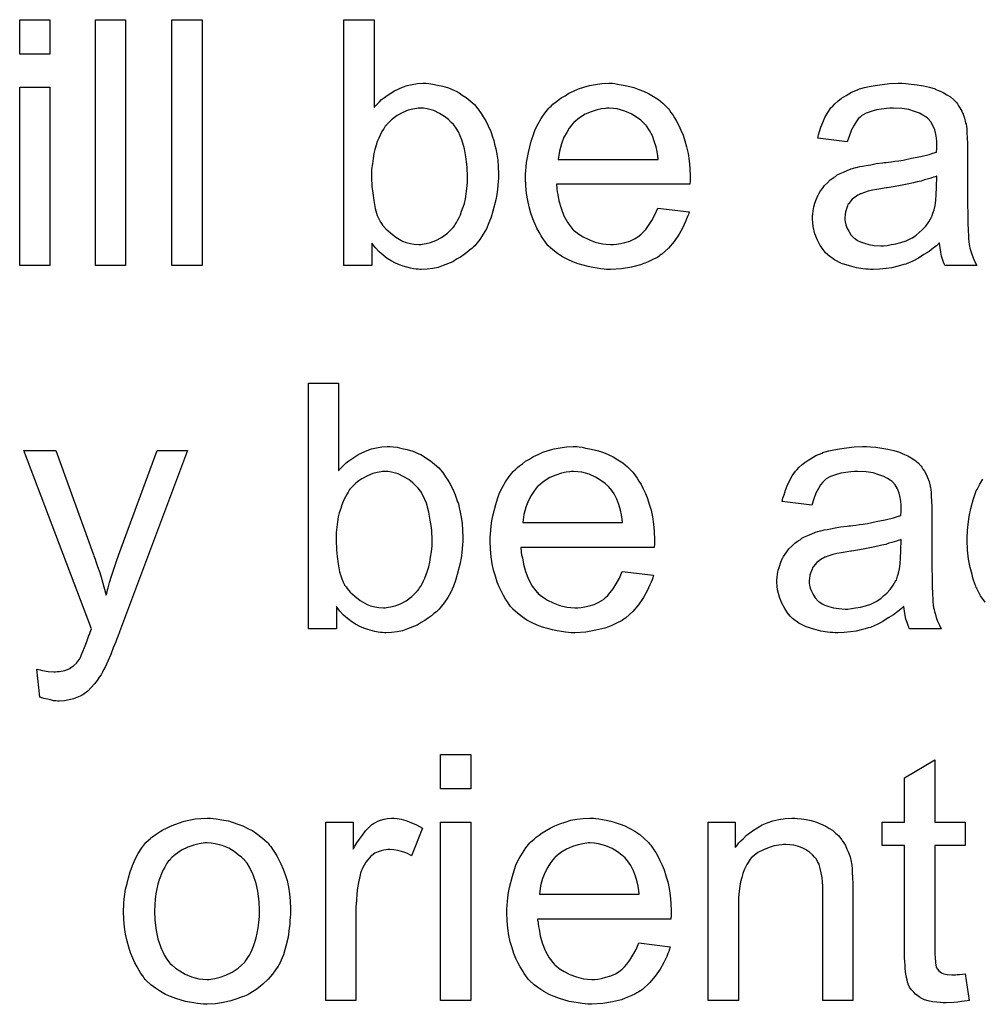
# Model space of a CAD drawing. Extents: x -1.3 to 9.2, y -4.6 to 3.5.
# Tile 98 of 215: x 5.919 to 6.232, y -2.178 to -1.858. Entities that reach past the tile are written whole.
import ezdxf

# ---------------------------------------------------------------- set-up
doc = ezdxf.new("R2010")
doc.units = 0
doc.layers.add('acc-ni-360-23-a_document', color=1, linetype='CONTINUOUS')

msp = doc.modelspace()

# ---------------------------------------------------------------- linework, layer by layer
at = {"layer": 'acc-ni-360-23-a_document', "color": 1}
for points in [[(5.929207, -1.869006), (5.919372, -1.869006), (5.919372, -1.857783), (5.929207, -1.857783), (5.929207, -1.869006)], [(5.953851, -1.937847), (5.944016, -1.937847), (5.944016, -1.857783), (5.953851, -1.857783), (5.953851, -1.937847)], [(5.978726, -1.937847), (5.968892, -1.937847), (5.968892, -1.857783), (5.978726, -1.857783), (5.978726, -1.937847)], [(6.034725, -1.886361), (6.034841, -1.886245), (6.034957, -1.886014), (6.035304, -1.885667), (6.035882, -1.885088), (6.036461, -1.88451), (6.037155, -1.883815), (6.038081, -1.883121), (6.039006, -1.882427), (6.04132, -1.880923), (6.043981, -1.879766), (6.045485, -1.879187), (6.047105, -1.87884), (6.048841, -1.878609), (6.050576, -1.878493), (6.051502, -1.878493), (6.052543, -1.878609), (6.053816, -1.878725), (6.05532, -1.879072), (6.057055, -1.879419), (6.058907, -1.879997), (6.060642, -1.880691), (6.060873, -1.880807), (6.061452, -1.881039), (6.062378, -1.881617), (6.063419, -1.882311), (6.064692, -1.883121), (6.065964, -1.884162), (6.067353, -1.885435), (6.06851, -1.886824), (6.068625, -1.886939), (6.068972, -1.887518), (6.069551, -1.888328), (6.070245, -1.889369), (6.071055, -1.890757), (6.071865, -1.892377), (6.072675, -1.894228), (6.073369, -1.896195), (6.073369, -1.896311), (6.073485, -1.896427), (6.0736, -1.896774), (6.073716, -1.897121), (6.073948, -1.898278), (6.074295, -1.899782), (6.074642, -1.901517), (6.074989, -1.903484), (6.075105, -1.905683), (6.07522, -1.907997), (6.07522, -1.908112), (6.07522, -1.908691), (6.07522, -1.909385), (6.075105, -1.910426), (6.074989, -1.911699), (6.074873, -1.913088), (6.074642, -1.914707), (6.074295, -1.916443), (6.073369, -1.920145), (6.072791, -1.922112), (6.072096, -1.923963), (6.071287, -1.92593), (6.070245, -1.927666), (6.069088, -1.929401), (6.067815, -1.931021), (6.0677, -1.931137), (6.067468, -1.931368), (6.067121, -1.931715), (6.066543, -1.932294), (6.065733, -1.932872), (6.064923, -1.933566), (6.063997, -1.934261), (6.06284, -1.935071), (6.061568, -1.935765), (6.060295, -1.936575), (6.057171, -1.937847), (6.055551, -1.938426), (6.053816, -1.938773), (6.051965, -1.939004), (6.050113, -1.93912), (6.049651, -1.93912), (6.049072, -1.939004), (6.048378, -1.939004), (6.047568, -1.938889), (6.046527, -1.938657), (6.044213, -1.938079), (6.04294, -1.937616), (6.041667, -1.937037), (6.040279, -1.936343), (6.039006, -1.935533), (6.037618, -1.934492), (6.036345, -1.933335), (6.035188, -1.932062), (6.034031, -1.930558), (6.034031, -1.937847), (6.024891, -1.937847), (6.024891, -1.857783), (6.034725, -1.857783), (6.034725, -1.886361)], [(6.113054, -1.878609), (6.11398, -1.878725), (6.115137, -1.878956), (6.116409, -1.879187), (6.117914, -1.879534), (6.119302, -1.879882), (6.120922, -1.88046), (6.122426, -1.881039), (6.124046, -1.881849), (6.125666, -1.882774), (6.127285, -1.883815), (6.128789, -1.885088), (6.130178, -1.886476), (6.130293, -1.886592), (6.130525, -1.886824), (6.130872, -1.887286), (6.131335, -1.887981), (6.131913, -1.888791), (6.132492, -1.889716), (6.133186, -1.890873), (6.13388, -1.892262), (6.134574, -1.893766), (6.135269, -1.895385), (6.135847, -1.897237), (6.136426, -1.899204), (6.136888, -1.901402), (6.137235, -1.903716), (6.137467, -1.906146), (6.137583, -1.908807), (6.137583, -1.908922), (6.137583, -1.909385), (6.137583, -1.910195), (6.137467, -1.911352), (6.094079, -1.911352), (6.094079, -1.911468), (6.094079, -1.911815), (6.094195, -1.912278), (6.094195, -1.912972), (6.094311, -1.913782), (6.094542, -1.914707), (6.094889, -1.91679), (6.095583, -1.919104), (6.096509, -1.921649), (6.097782, -1.923963), (6.099402, -1.926046), (6.099517, -1.926046), (6.099633, -1.926277), (6.100327, -1.926856), (6.101368, -1.927666), (6.102757, -1.928476), (6.104608, -1.929401), (6.106691, -1.930211), (6.109005, -1.93079), (6.110277, -1.930905), (6.111666, -1.931021), (6.112591, -1.931021), (6.113633, -1.930905), (6.114905, -1.930674), (6.116294, -1.930327), (6.117914, -1.929864), (6.119418, -1.92917), (6.120922, -1.928244), (6.121038, -1.928129), (6.121616, -1.927666), (6.12231, -1.926972), (6.12312, -1.926046), (6.124046, -1.924773), (6.125087, -1.923153), (6.126128, -1.921302), (6.127054, -1.919104), (6.137235, -1.920377), (6.137235, -1.920492), (6.13712, -1.920724), (6.137004, -1.921187), (6.136773, -1.921881), (6.136426, -1.922575), (6.136078, -1.923501), (6.135153, -1.925467), (6.133996, -1.927666), (6.132376, -1.92998), (6.130525, -1.932178), (6.128211, -1.934261), (6.128095, -1.934261), (6.127864, -1.934492), (6.127517, -1.934723), (6.127054, -1.935071), (6.12636, -1.935418), (6.125666, -1.935765), (6.12474, -1.936227), (6.123699, -1.93669), (6.122542, -1.937153), (6.121385, -1.937616), (6.118492, -1.93831), (6.115252, -1.938889), (6.111666, -1.93912), (6.110393, -1.93912), (6.109583, -1.939004), (6.108542, -1.938889), (6.107269, -1.938657), (6.105881, -1.938426), (6.104377, -1.938194), (6.101137, -1.937269), (6.099402, -1.936575), (6.097782, -1.93588), (6.096046, -1.934955), (6.094426, -1.933914), (6.092922, -1.932756), (6.091418, -1.931368), (6.091303, -1.931252), (6.091071, -1.931021), (6.090724, -1.930558), (6.090261, -1.929864), (6.089683, -1.929054), (6.089104, -1.928129), (6.08841, -1.926972), (6.087716, -1.925699), (6.087022, -1.924195), (6.086328, -1.922575), (6.085749, -1.920724), (6.085171, -1.918757), (6.084708, -1.916674), (6.084361, -1.91436), (6.084129, -1.91193), (6.084014, -1.909385), (6.084014, -1.909269), (6.084014, -1.908691), (6.084014, -1.907997), (6.084129, -1.906955), (6.084245, -1.905683), (6.084361, -1.904294), (6.084592, -1.902675), (6.084939, -1.901055), (6.085865, -1.897352), (6.086443, -1.895501), (6.087137, -1.893534), (6.088063, -1.891683), (6.089104, -1.889947), (6.090261, -1.888212), (6.091534, -1.886592), (6.09165, -1.886476), (6.091881, -1.886245), (6.092344, -1.885898), (6.092922, -1.88532), (6.093617, -1.884741), (6.094542, -1.884047), (6.095583, -1.883237), (6.096856, -1.882543), (6.098129, -1.881733), (6.099633, -1.881039), (6.101253, -1.880344), (6.102988, -1.879766), (6.10484, -1.879187), (6.106806, -1.87884), (6.108889, -1.878609), (6.111087, -1.878493), (6.112244, -1.878493), (6.113054, -1.878609)], [(6.207812, -1.878609), (6.209548, -1.878725), (6.211515, -1.878956), (6.213482, -1.879303), (6.215449, -1.879766), (6.2173, -1.880344), (6.217531, -1.88046), (6.21811, -1.880691), (6.21892, -1.881039), (6.219961, -1.881501), (6.221118, -1.882196), (6.222275, -1.88289), (6.223316, -1.883815), (6.224242, -1.884741), (6.224358, -1.884857), (6.224589, -1.885204), (6.224936, -1.885782), (6.225399, -1.886476), (6.225977, -1.887518), (6.22644, -1.888559), (6.226903, -1.889832), (6.22725, -1.891336), (6.22725, -1.891452), (6.227366, -1.891799), (6.227481, -1.892493), (6.227597, -1.893418), (6.227597, -1.894691), (6.227713, -1.896195), (6.227829, -1.898162), (6.227829, -1.900361), (6.227829, -1.91355), (6.227829, -1.913666), (6.227829, -1.914129), (6.227829, -1.914823), (6.227829, -1.915749), (6.227829, -1.91679), (6.227829, -1.918063), (6.227944, -1.920839), (6.227944, -1.923732), (6.22806, -1.926624), (6.228176, -1.927897), (6.228176, -1.929054), (6.228291, -1.930095), (6.228407, -1.930905), (6.228407, -1.931021), (6.228523, -1.931484), (6.228639, -1.932178), (6.228986, -1.933104), (6.229217, -1.934145), (6.22968, -1.935302), (6.230258, -1.936575), (6.230837, -1.937847), (6.220539, -1.937847), (6.220424, -1.937732), (6.220308, -1.937269), (6.220077, -1.93669), (6.21973, -1.935765), (6.219382, -1.934723), (6.219151, -1.933451), (6.21892, -1.932062), (6.218688, -1.930558), (6.218573, -1.930558), (6.218457, -1.93079), (6.217763, -1.931368), (6.216721, -1.932178), (6.215333, -1.933219), (6.213597, -1.934261), (6.211862, -1.935418), (6.210011, -1.936459), (6.208044, -1.937269), (6.207812, -1.937384), (6.207118, -1.9375), (6.206077, -1.937847), (6.204804, -1.938194), (6.203185, -1.938542), (6.201333, -1.938773), (6.199251, -1.939004), (6.197168, -1.93912), (6.196243, -1.93912), (6.195548, -1.939004), (6.194738, -1.939004), (6.193813, -1.938889), (6.19173, -1.938542), (6.189416, -1.937963), (6.186871, -1.937153), (6.184557, -1.935996), (6.182474, -1.934492), (6.182243, -1.934261), (6.181664, -1.933682), (6.180854, -1.932641), (6.179929, -1.931252), (6.179003, -1.929517), (6.178193, -1.92755), (6.177615, -1.92512), (6.177499, -1.923963), (6.177383, -1.922575), (6.177383, -1.922343), (6.177383, -1.921881), (6.177499, -1.921071), (6.177615, -1.92003), (6.177846, -1.918757), (6.178193, -1.917484), (6.178656, -1.916096), (6.179235, -1.914823), (6.17935, -1.914707), (6.179582, -1.914245), (6.180044, -1.91355), (6.180623, -1.91274), (6.181317, -1.911815), (6.182243, -1.910889), (6.183168, -1.909964), (6.184325, -1.909154), (6.184441, -1.909038), (6.184904, -1.908807), (6.185482, -1.908344), (6.186408, -1.907881), (6.187449, -1.907418), (6.188722, -1.90684), (6.189995, -1.906377), (6.191499, -1.905914), (6.191614, -1.905914), (6.192077, -1.905798), (6.192771, -1.905567), (6.193697, -1.905451), (6.194854, -1.90522), (6.196358, -1.904988), (6.198094, -1.904641), (6.200176, -1.90441), (6.200292, -1.90441), (6.200755, -1.904294), (6.201333, -1.904294), (6.202143, -1.904179), (6.203069, -1.904063), (6.204226, -1.903832), (6.205498, -1.903716), (6.206887, -1.903484), (6.209664, -1.902906), (6.212672, -1.902327), (6.215333, -1.901633), (6.216606, -1.901286), (6.217763, -1.900939), (6.217763, -1.900823), (6.217763, -1.900592), (6.217878, -1.899898), (6.217878, -1.899088), (6.217878, -1.898625), (6.217878, -1.898394), (6.217878, -1.898278), (6.217878, -1.898162), (6.217878, -1.897468), (6.217763, -1.896311), (6.217531, -1.895038), (6.217184, -1.89365), (6.216606, -1.892262), (6.215912, -1.890989), (6.214986, -1.889947), (6.21487, -1.889832), (6.214292, -1.889369), (6.213366, -1.888906), (6.212209, -1.888212), (6.210589, -1.887633), (6.208738, -1.887055), (6.206424, -1.886708), (6.203763, -1.886592), (6.202606, -1.886592), (6.201449, -1.886708), (6.199829, -1.886939), (6.198209, -1.887171), (6.196474, -1.887633), (6.194854, -1.888212), (6.193466, -1.889022), (6.19335, -1.889138), (6.192887, -1.889485), (6.192309, -1.890063), (6.191614, -1.890989), (6.19092, -1.892146), (6.19011, -1.89365), (6.189416, -1.895501), (6.188722, -1.897584), (6.179119, -1.896311), (6.179119, -1.896195), (6.179235, -1.89608), (6.179235, -1.895733), (6.17935, -1.89527), (6.179697, -1.894228), (6.18016, -1.892724), (6.180739, -1.89122), (6.181433, -1.8896), (6.182359, -1.887981), (6.1834, -1.886476), (6.183516, -1.886361), (6.183978, -1.885898), (6.184672, -1.885204), (6.185598, -1.884278), (6.186871, -1.883353), (6.188375, -1.882427), (6.19011, -1.881386), (6.192077, -1.880576), (6.192193, -1.880576), (6.192309, -1.88046), (6.192656, -1.880344), (6.193119, -1.880229), (6.194276, -1.879882), (6.195895, -1.879534), (6.197747, -1.879187), (6.200061, -1.87884), (6.20249, -1.878609), (6.205267, -1.878493), (6.20654, -1.878493), (6.207812, -1.878609)], [(5.929207, -1.937847), (5.919372, -1.937847), (5.919372, -1.879766), (5.929207, -1.879766), (5.929207, -1.937847)], [(6.050808, -1.886592), (6.049072, -1.886592), (6.048609, -1.886708), (6.047337, -1.886939), (6.045833, -1.887286), (6.044097, -1.887981), (6.042246, -1.889022), (6.04132, -1.8896), (6.040395, -1.89041), (6.039469, -1.89122), (6.038543, -1.892262), (6.038543, -1.892377), (6.038312, -1.892493), (6.038081, -1.89284), (6.037849, -1.893303), (6.037502, -1.893881), (6.037039, -1.894575), (6.036692, -1.895385), (6.036229, -1.896311), (6.035767, -1.897468), (6.035419, -1.898625), (6.034957, -1.900013), (6.03461, -1.901402), (6.034378, -1.903022), (6.034147, -1.904757), (6.033915, -1.906493), (6.033915, -1.908459), (6.033915, -1.908575), (6.033915, -1.908922), (6.033915, -1.909501), (6.033915, -1.910195), (6.034031, -1.911005), (6.034031, -1.912046), (6.034262, -1.914245), (6.03461, -1.916674), (6.035072, -1.91922), (6.035767, -1.921534), (6.036229, -1.922575), (6.036692, -1.923501), (6.036692, -1.923616), (6.036924, -1.923848), (6.037155, -1.924195), (6.037502, -1.924658), (6.038543, -1.92593), (6.040047, -1.927203), (6.041783, -1.928591), (6.043981, -1.929864), (6.045138, -1.930327), (6.046527, -1.930674), (6.047799, -1.930905), (6.049303, -1.931021), (6.049882, -1.931021), (6.050345, -1.930905), (6.051618, -1.930674), (6.053122, -1.930327), (6.054857, -1.929633), (6.056708, -1.928707), (6.05856, -1.927319), (6.059485, -1.926393), (6.060411, -1.925467), (6.060411, -1.925352), (6.060642, -1.925236), (6.060873, -1.924889), (6.061105, -1.924426), (6.061568, -1.923848), (6.061915, -1.923153), (6.062378, -1.922228), (6.06284, -1.921302), (6.063188, -1.920145), (6.06365, -1.918988), (6.064113, -1.9176), (6.06446, -1.916096), (6.064692, -1.914476), (6.064923, -1.91274), (6.065154, -1.910774), (6.065154, -1.908807), (6.065154, -1.908691), (6.065154, -1.908344), (6.065154, -1.907765), (6.065039, -1.906955), (6.065039, -1.90603), (6.064923, -1.904873), (6.064576, -1.902443), (6.064113, -1.899782), (6.063303, -1.896889), (6.062146, -1.894344), (6.061452, -1.893071), (6.060642, -1.89203), (6.060642, -1.891914), (6.060411, -1.891799), (6.059832, -1.89122), (6.058907, -1.890295), (6.057634, -1.889253), (6.056014, -1.888328), (6.054163, -1.887402), (6.051965, -1.886824), (6.050808, -1.886592)], [(6.111203, -1.886592), (6.110509, -1.886592), (6.110046, -1.886708), (6.108773, -1.886824), (6.107269, -1.887171), (6.105418, -1.887749), (6.103451, -1.888559), (6.1016, -1.889716), (6.099749, -1.89122), (6.099517, -1.891452), (6.099055, -1.89203), (6.098245, -1.893071), (6.097435, -1.89446), (6.096509, -1.89608), (6.095699, -1.898162), (6.095005, -1.900592), (6.094658, -1.903253), (6.12717, -1.903253), (6.12717, -1.903137), (6.12717, -1.902906), (6.127054, -1.902559), (6.127054, -1.902096), (6.126823, -1.900708), (6.126475, -1.899204), (6.125897, -1.897352), (6.125318, -1.895617), (6.124393, -1.893881), (6.123351, -1.892377), (6.123351, -1.892262), (6.12312, -1.892146), (6.122542, -1.891452), (6.1215, -1.890526), (6.120112, -1.889485), (6.118376, -1.888443), (6.116294, -1.887518), (6.113864, -1.886824), (6.112591, -1.886708), (6.111203, -1.886592)], [(6.217878, -1.908691), (6.217763, -1.908691), (6.217647, -1.908807), (6.2173, -1.908922), (6.216837, -1.909038), (6.216259, -1.909269), (6.215564, -1.909501), (6.214755, -1.909732), (6.213829, -1.909964), (6.212788, -1.910311), (6.211515, -1.910542), (6.210242, -1.910889), (6.208738, -1.911236), (6.207118, -1.911583), (6.205498, -1.91193), (6.203647, -1.912162), (6.20168, -1.912509), (6.201449, -1.912509), (6.200755, -1.912625), (6.199598, -1.912856), (6.198325, -1.913088), (6.196937, -1.913319), (6.195548, -1.913666), (6.194276, -1.914013), (6.193119, -1.914476), (6.193003, -1.914476), (6.192656, -1.914707), (6.192193, -1.914939), (6.19173, -1.915286), (6.190342, -1.916211), (6.189185, -1.9176), (6.189185, -1.917716), (6.188953, -1.917947), (6.188838, -1.91841), (6.188606, -1.918988), (6.188375, -1.919682), (6.188144, -1.920377), (6.188028, -1.921302), (6.187912, -1.922228), (6.187912, -1.922343), (6.187912, -1.922922), (6.188028, -1.923616), (6.188259, -1.924542), (6.188606, -1.925583), (6.189185, -1.926624), (6.189879, -1.927781), (6.190805, -1.928823), (6.19092, -1.928938), (6.191383, -1.92917), (6.192077, -1.929633), (6.193003, -1.930095), (6.194276, -1.930558), (6.19578, -1.931021), (6.197515, -1.931252), (6.199598, -1.931368), (6.200523, -1.931368), (6.20168, -1.931252), (6.202953, -1.931021), (6.204573, -1.93079), (6.206193, -1.930327), (6.207928, -1.929748), (6.209664, -1.928938), (6.209895, -1.928823), (6.210358, -1.928476), (6.211168, -1.927897), (6.212093, -1.927087), (6.213135, -1.926162), (6.214292, -1.925005), (6.215217, -1.923616), (6.216143, -1.922112), (6.216259, -1.921996), (6.216374, -1.921534), (6.216606, -1.920724), (6.216953, -1.919682), (6.2173, -1.918294), (6.217531, -1.916674), (6.217647, -1.914707), (6.217763, -1.912393), (6.217878, -1.908691)], [(6.023155, -2.004652), (6.023271, -2.004537), (6.023387, -2.004305), (6.023734, -2.003958), (6.024312, -2.00338), (6.024891, -2.002801), (6.025585, -2.002107), (6.026511, -2.001413), (6.027436, -2.000719), (6.02975, -1.999215), (6.032411, -1.998058), (6.033915, -1.997479), (6.035535, -1.997132), (6.037271, -1.996901), (6.039006, -1.996785), (6.039932, -1.996785), (6.040973, -1.996901), (6.042246, -1.997016), (6.04375, -1.997363), (6.045485, -1.99771), (6.047337, -1.998289), (6.049072, -1.998983), (6.049303, -1.999099), (6.049882, -1.99933), (6.050808, -1.999909), (6.051849, -2.000603), (6.053122, -2.001413), (6.054394, -2.002454), (6.055783, -2.003727), (6.05694, -2.005115), (6.057055, -2.005231), (6.057403, -2.00581), (6.057981, -2.006619), (6.058675, -2.007661), (6.059485, -2.009049), (6.060295, -2.010669), (6.061105, -2.01252), (6.061799, -2.014487), (6.061799, -2.014603), (6.061915, -2.014718), (6.06203, -2.015065), (6.062146, -2.015413), (6.062378, -2.01657), (6.062725, -2.018074), (6.063072, -2.019809), (6.063419, -2.021776), (6.063535, -2.023974), (6.06365, -2.026288), (6.06365, -2.026404), (6.06365, -2.026983), (6.06365, -2.027677), (6.063535, -2.028718), (6.063419, -2.029991), (6.063303, -2.031379), (6.063072, -2.032999), (6.062725, -2.034735), (6.061799, -2.038437), (6.061221, -2.040404), (6.060526, -2.042255), (6.059717, -2.044222), (6.058675, -2.045957), (6.057518, -2.047693), (6.056245, -2.049313), (6.05613, -2.049428), (6.055898, -2.04966), (6.055551, -2.050007), (6.054973, -2.050585), (6.054163, -2.051164), (6.053353, -2.051858), (6.052427, -2.052552), (6.05127, -2.053362), (6.049998, -2.054056), (6.048725, -2.054866), (6.045601, -2.056139), (6.043981, -2.056718), (6.042246, -2.057065), (6.040395, -2.057296), (6.038543, -2.057412), (6.038081, -2.057412), (6.037502, -2.057296), (6.036808, -2.057296), (6.035998, -2.05718), (6.034957, -2.056949), (6.032643, -2.05637), (6.03137, -2.055908), (6.030097, -2.055329), (6.028709, -2.054635), (6.027436, -2.053825), (6.026048, -2.052784), (6.024775, -2.051627), (6.023618, -2.050354), (6.022461, -2.04885), (6.022461, -2.056139), (6.013321, -2.056139), (6.013321, -1.976075), (6.023155, -1.976075), (6.023155, -2.004652)], [(6.101484, -1.996901), (6.10241, -1.997016), (6.103567, -1.997248), (6.10484, -1.997479), (6.106344, -1.997826), (6.107732, -1.998173), (6.109352, -1.998752), (6.110856, -1.99933), (6.112476, -2.00014), (6.114096, -2.001066), (6.115715, -2.002107), (6.117219, -2.00338), (6.118608, -2.004768), (6.118724, -2.004884), (6.118955, -2.005115), (6.119302, -2.005578), (6.119765, -2.006272), (6.120343, -2.007082), (6.120922, -2.008008), (6.121616, -2.009165), (6.12231, -2.010553), (6.123004, -2.012057), (6.123699, -2.013677), (6.124277, -2.015528), (6.124856, -2.017495), (6.125318, -2.019694), (6.125666, -2.022007), (6.125897, -2.024437), (6.126013, -2.027098), (6.126013, -2.027214), (6.126013, -2.027677), (6.126013, -2.028487), (6.125897, -2.029644), (6.082509, -2.029644), (6.082509, -2.029759), (6.082509, -2.030107), (6.082625, -2.030569), (6.082625, -2.031264), (6.082741, -2.032073), (6.082972, -2.032999), (6.083319, -2.035082), (6.084014, -2.037396), (6.084939, -2.039941), (6.086212, -2.042255), (6.087832, -2.044338), (6.087947, -2.044338), (6.088063, -2.044569), (6.088757, -2.045148), (6.089798, -2.045957), (6.091187, -2.046767), (6.093038, -2.047693), (6.095121, -2.048503), (6.097435, -2.049081), (6.098707, -2.049197), (6.100096, -2.049313), (6.101021, -2.049313), (6.102063, -2.049197), (6.103335, -2.048966), (6.104724, -2.048619), (6.106344, -2.048156), (6.107848, -2.047461), (6.109352, -2.046536), (6.109467, -2.04642), (6.110046, -2.045957), (6.11074, -2.045263), (6.11155, -2.044338), (6.112476, -2.043065), (6.113517, -2.041445), (6.114558, -2.039594), (6.115484, -2.037396), (6.125666, -2.038668), (6.125666, -2.038784), (6.12555, -2.039015), (6.125434, -2.039478), (6.125203, -2.040172), (6.124856, -2.040867), (6.124508, -2.041792), (6.123583, -2.043759), (6.122426, -2.045957), (6.120806, -2.048271), (6.118955, -2.05047), (6.116641, -2.052552), (6.116525, -2.052552), (6.116294, -2.052784), (6.115947, -2.053015), (6.115484, -2.053362), (6.11479, -2.053709), (6.114096, -2.054056), (6.11317, -2.054519), (6.112129, -2.054982), (6.110972, -2.055445), (6.109815, -2.055908), (6.106922, -2.056602), (6.103682, -2.05718), (6.100096, -2.057412), (6.098823, -2.057412), (6.098013, -2.057296), (6.096972, -2.05718), (6.095699, -2.056949), (6.094311, -2.056718), (6.092807, -2.056486), (6.089567, -2.055561), (6.087832, -2.054866), (6.086212, -2.054172), (6.084476, -2.053247), (6.082856, -2.052205), (6.081352, -2.051048), (6.079848, -2.04966), (6.079733, -2.049544), (6.079501, -2.049313), (6.079154, -2.04885), (6.078691, -2.048156), (6.078113, -2.047346), (6.077534, -2.04642), (6.07684, -2.045263), (6.076146, -2.043991), (6.075452, -2.042486), (6.074757, -2.040867), (6.074179, -2.039015), (6.0736, -2.037049), (6.073138, -2.034966), (6.072791, -2.032652), (6.072559, -2.030222), (6.072444, -2.027677), (6.072444, -2.027561), (6.072444, -2.026983), (6.072444, -2.026288), (6.072559, -2.025247), (6.072675, -2.023974), (6.072791, -2.022586), (6.073022, -2.020966), (6.073369, -2.019346), (6.074295, -2.015644), (6.074873, -2.013793), (6.075567, -2.011826), (6.076493, -2.009975), (6.077534, -2.008239), (6.078691, -2.006504), (6.079964, -2.004884), (6.08008, -2.004768), (6.080311, -2.004537), (6.080774, -2.00419), (6.081352, -2.003611), (6.082047, -2.003033), (6.082972, -2.002339), (6.084014, -2.001529), (6.085286, -2.000834), (6.086559, -2.000024), (6.088063, -1.99933), (6.089683, -1.998636), (6.091418, -1.998058), (6.09327, -1.997479), (6.095236, -1.997132), (6.097319, -1.996901), (6.099517, -1.996785), (6.100674, -1.996785), (6.101484, -1.996901)], [(6.196243, -1.996901), (6.197978, -1.997016), (6.199945, -1.997248), (6.201912, -1.997595), (6.203879, -1.998058), (6.20573, -1.998636), (6.205961, -1.998752), (6.20654, -1.998983), (6.20735, -1.99933), (6.208391, -1.999793), (6.209548, -2.000487), (6.210705, -2.001181), (6.211746, -2.002107), (6.212672, -2.003033), (6.212788, -2.003148), (6.213019, -2.003495), (6.213366, -2.004074), (6.213829, -2.004768), (6.214407, -2.00581), (6.21487, -2.006851), (6.215333, -2.008123), (6.21568, -2.009628), (6.21568, -2.009743), (6.215796, -2.01009), (6.215912, -2.010785), (6.216027, -2.01171), (6.216027, -2.012983), (6.216143, -2.014487), (6.216259, -2.016454), (6.216259, -2.018652), (6.216259, -2.031842), (6.216259, -2.031958), (6.216259, -2.03242), (6.216259, -2.033115), (6.216259, -2.03404), (6.216259, -2.035082), (6.216259, -2.036354), (6.216374, -2.039131), (6.216374, -2.042024), (6.21649, -2.044916), (6.216606, -2.046189), (6.216606, -2.047346), (6.216721, -2.048387), (6.216837, -2.049197), (6.216837, -2.049313), (6.216953, -2.049776), (6.217069, -2.05047), (6.217416, -2.051395), (6.217647, -2.052437), (6.21811, -2.053594), (6.218688, -2.054866), (6.219267, -2.056139), (6.20897, -2.056139), (6.208854, -2.056023), (6.208738, -2.055561), (6.208507, -2.054982), (6.20816, -2.054056), (6.207812, -2.053015), (6.207581, -2.051742), (6.20735, -2.050354), (6.207118, -2.04885), (6.207003, -2.04885), (6.206887, -2.049081), (6.206193, -2.04966), (6.205151, -2.05047), (6.203763, -2.051511), (6.202028, -2.052552), (6.200292, -2.053709), (6.198441, -2.054751), (6.196474, -2.055561), (6.196243, -2.055676), (6.195548, -2.055792), (6.194507, -2.056139), (6.193234, -2.056486), (6.191614, -2.056833), (6.189763, -2.057065), (6.187681, -2.057296), (6.185598, -2.057412), (6.184672, -2.057412), (6.183978, -2.057296), (6.183168, -2.057296), (6.182243, -2.05718), (6.18016, -2.056833), (6.177846, -2.056255), (6.175301, -2.055445), (6.172987, -2.054288), (6.170904, -2.052784), (6.170673, -2.052552), (6.170094, -2.051974), (6.169284, -2.050932), (6.168359, -2.049544), (6.167433, -2.047809), (6.166623, -2.045842), (6.166045, -2.043412), (6.165929, -2.042255), (6.165813, -2.040867), (6.165813, -2.040635), (6.165813, -2.040172), (6.165929, -2.039362), (6.166045, -2.038321), (6.166276, -2.037049), (6.166623, -2.035776), (6.167086, -2.034387), (6.167665, -2.033115), (6.16778, -2.032999), (6.168012, -2.032536), (6.168475, -2.031842), (6.169053, -2.031032), (6.169747, -2.030107), (6.170673, -2.029181), (6.171598, -2.028255), (6.172755, -2.027445), (6.172871, -2.02733), (6.173334, -2.027098), (6.173912, -2.026636), (6.174838, -2.026173), (6.175879, -2.02571), (6.177152, -2.025131), (6.178425, -2.024669), (6.179929, -2.024206), (6.180044, -2.024206), (6.180507, -2.02409), (6.181202, -2.023859), (6.182127, -2.023743), (6.183284, -2.023512), (6.184788, -2.02328), (6.186524, -2.022933), (6.188606, -2.022702), (6.188722, -2.022702), (6.189185, -2.022586), (6.189763, -2.022586), (6.190573, -2.02247), (6.191499, -2.022355), (6.192656, -2.022123), (6.193928, -2.022007), (6.195317, -2.021776), (6.198094, -2.021198), (6.201102, -2.020619), (6.203763, -2.019925), (6.205036, -2.019578), (6.206193, -2.019231), (6.206193, -2.019115), (6.206193, -2.018884), (6.206308, -2.018189), (6.206308, -2.01738), (6.206308, -2.016917), (6.206308, -2.016685), (6.206308, -2.01657), (6.206308, -2.016454), (6.206308, -2.01576), (6.206193, -2.014603), (6.205961, -2.01333), (6.205614, -2.011942), (6.205036, -2.010553), (6.204342, -2.009281), (6.203416, -2.008239), (6.2033, -2.008123), (6.202722, -2.007661), (6.201796, -2.007198), (6.200639, -2.006504), (6.199019, -2.005925), (6.197168, -2.005347), (6.194854, -2.005), (6.192193, -2.004884), (6.191036, -2.004884), (6.189879, -2.005), (6.188259, -2.005231), (6.186639, -2.005462), (6.184904, -2.005925), (6.183284, -2.006504), (6.181896, -2.007314), (6.18178, -2.007429), (6.181317, -2.007776), (6.180739, -2.008355), (6.180044, -2.009281), (6.17935, -2.010438), (6.17854, -2.011942), (6.177846, -2.013793), (6.177152, -2.015875), (6.167549, -2.014603), (6.167549, -2.014487), (6.167665, -2.014371), (6.167665, -2.014024), (6.16778, -2.013561), (6.168127, -2.01252), (6.16859, -2.011016), (6.169169, -2.009512), (6.169863, -2.007892), (6.170788, -2.006272), (6.17183, -2.004768), (6.171945, -2.004652), (6.172408, -2.00419), (6.173102, -2.003495), (6.174028, -2.00257), (6.175301, -2.001644), (6.176805, -2.000719), (6.17854, -1.999677), (6.180507, -1.998868), (6.180623, -1.998868), (6.180739, -1.998752), (6.181086, -1.998636), (6.181549, -1.99852), (6.182706, -1.998173), (6.184325, -1.997826), (6.186177, -1.997479), (6.188491, -1.997132), (6.19092, -1.996901), (6.193697, -1.996785), (6.19497, -1.996785), (6.196243, -1.996901)], [(5.951884, -2.057065), (5.951884, -2.05718), (5.951768, -2.057527), (5.951537, -2.05799), (5.951306, -2.058569), (5.950958, -2.059379), (5.950611, -2.060304), (5.949801, -2.062271), (5.948992, -2.064469), (5.948066, -2.066668), (5.94714, -2.068635), (5.946678, -2.069445), (5.946331, -2.070254), (5.946215, -2.070486), (5.945868, -2.071064), (5.945289, -2.071874), (5.944595, -2.072916), (5.943669, -2.074073), (5.942628, -2.075229), (5.941587, -2.076387), (5.940314, -2.077312), (5.940198, -2.077428), (5.939736, -2.077659), (5.939041, -2.078006), (5.938, -2.078469), (5.936843, -2.078932), (5.935455, -2.079279), (5.933951, -2.07951), (5.932215, -2.079626), (5.931752, -2.079626), (5.931174, -2.07951), (5.930364, -2.07951), (5.929438, -2.079279), (5.928397, -2.079048), (5.92724, -2.078816), (5.925967, -2.078353), (5.924926, -2.069213), (5.925042, -2.069213), (5.925505, -2.069329), (5.926083, -2.069445), (5.926777, -2.069676), (5.928628, -2.070023), (5.93048, -2.070139), (5.931058, -2.070139), (5.931637, -2.070023), (5.932331, -2.070023), (5.934066, -2.069676), (5.934876, -2.069329), (5.935686, -2.068982), (5.935802, -2.068982), (5.936033, -2.06875), (5.93638, -2.068519), (5.936843, -2.068172), (5.937884, -2.067246), (5.93881, -2.065974), (5.93881, -2.065858), (5.939041, -2.065626), (5.939273, -2.065164), (5.939504, -2.064469), (5.939967, -2.063544), (5.94043, -2.062155), (5.941124, -2.060536), (5.941818, -2.058569), (5.941818, -2.058453), (5.94205, -2.05799), (5.942281, -2.05718), (5.942744, -2.056139), (5.920761, -1.998058), (5.931174, -1.998058), (5.943322, -2.031726), (5.943322, -2.031842), (5.943438, -2.031958), (5.943554, -2.032305), (5.943669, -2.032883), (5.943901, -2.033462), (5.944132, -2.034156), (5.944711, -2.035776), (5.945405, -2.037743), (5.946099, -2.040057), (5.946793, -2.042486), (5.947488, -2.045148), (5.947488, -2.045032), (5.947603, -2.0448), (5.947719, -2.044453), (5.947835, -2.043991), (5.94795, -2.043412), (5.948182, -2.042718), (5.948645, -2.040982), (5.949223, -2.039015), (5.950033, -2.036701), (5.950727, -2.034387), (5.951653, -2.031958), (5.964148, -1.998058), (5.973983, -1.998058), (5.951884, -2.057065)], [(6.039238, -2.004884), (6.037502, -2.004884), (6.037039, -2.005), (6.035767, -2.005231), (6.034262, -2.005578), (6.032527, -2.006272), (6.030676, -2.007314), (6.02975, -2.007892), (6.028825, -2.008702), (6.027899, -2.009512), (6.026973, -2.010553), (6.026973, -2.010669), (6.026742, -2.010785), (6.026511, -2.011132), (6.026279, -2.011594), (6.025932, -2.012173), (6.025469, -2.012867), (6.025122, -2.013677), (6.024659, -2.014603), (6.024197, -2.01576), (6.02385, -2.016917), (6.023387, -2.018305), (6.02304, -2.019694), (6.022808, -2.021313), (6.022577, -2.023049), (6.022345, -2.024784), (6.022345, -2.026751), (6.022345, -2.026867), (6.022345, -2.027214), (6.022345, -2.027793), (6.022345, -2.028487), (6.022461, -2.029297), (6.022461, -2.030338), (6.022693, -2.032536), (6.02304, -2.034966), (6.023502, -2.037511), (6.024197, -2.039825), (6.024659, -2.040867), (6.025122, -2.041792), (6.025122, -2.041908), (6.025354, -2.042139), (6.025585, -2.042486), (6.025932, -2.042949), (6.026973, -2.044222), (6.028477, -2.045495), (6.030213, -2.046883), (6.032411, -2.048156), (6.033568, -2.048619), (6.034957, -2.048966), (6.036229, -2.049197), (6.037734, -2.049313), (6.038312, -2.049313), (6.038775, -2.049197), (6.040047, -2.048966), (6.041552, -2.048619), (6.043287, -2.047924), (6.045138, -2.046999), (6.046989, -2.04561), (6.047915, -2.044685), (6.048841, -2.043759), (6.048841, -2.043643), (6.049072, -2.043528), (6.049303, -2.043181), (6.049535, -2.042718), (6.049998, -2.042139), (6.050345, -2.041445), (6.050808, -2.04052), (6.05127, -2.039594), (6.051618, -2.038437), (6.05208, -2.03728), (6.052543, -2.035891), (6.05289, -2.034387), (6.053122, -2.032768), (6.053353, -2.031032), (6.053584, -2.029065), (6.053584, -2.027098), (6.053584, -2.026983), (6.053584, -2.026636), (6.053584, -2.026057), (6.053469, -2.025247), (6.053469, -2.024322), (6.053353, -2.023165), (6.053006, -2.020735), (6.052543, -2.018074), (6.051733, -2.015181), (6.050576, -2.012636), (6.049882, -2.011363), (6.049072, -2.010322), (6.049072, -2.010206), (6.048841, -2.01009), (6.048262, -2.009512), (6.047337, -2.008586), (6.046064, -2.007545), (6.044444, -2.006619), (6.042593, -2.005694), (6.040395, -2.005115), (6.039238, -2.004884)], [(6.099633, -2.004884), (6.098939, -2.004884), (6.098476, -2.005), (6.097203, -2.005115), (6.095699, -2.005462), (6.093848, -2.006041), (6.091881, -2.006851), (6.09003, -2.008008), (6.088179, -2.009512), (6.087947, -2.009743), (6.087484, -2.010322), (6.086675, -2.011363), (6.085865, -2.012752), (6.084939, -2.014371), (6.084129, -2.016454), (6.083435, -2.018884), (6.083088, -2.021545), (6.1156, -2.021545), (6.1156, -2.021429), (6.1156, -2.021198), (6.115484, -2.020851), (6.115484, -2.020388), (6.115252, -2.018999), (6.114905, -2.017495), (6.114327, -2.015644), (6.113748, -2.013909), (6.112823, -2.012173), (6.111782, -2.010669), (6.111782, -2.010553), (6.11155, -2.010438), (6.110972, -2.009743), (6.10993, -2.008818), (6.108542, -2.007776), (6.106806, -2.006735), (6.104724, -2.00581), (6.102294, -2.005115), (6.101021, -2.005), (6.099633, -2.004884)], [(6.233614, -2.047461), (6.232109, -2.045379), (6.230837, -2.042949), (6.230837, -2.042833), (6.230721, -2.042602), (6.230605, -2.042255), (6.230374, -2.041792), (6.230143, -2.041098), (6.229796, -2.040288), (6.229564, -2.039478), (6.229333, -2.038437), (6.228754, -2.036123), (6.228176, -2.033462), (6.227829, -2.030454), (6.227713, -2.027214), (6.227713, -2.027098), (6.227713, -2.026867), (6.227713, -2.026404), (6.227713, -2.02571), (6.227829, -2.025016), (6.227829, -2.02409), (6.22806, -2.022007), (6.228407, -2.019578), (6.228986, -2.016917), (6.22968, -2.01414), (6.230605, -2.011479), (6.230605, -2.011363), (6.230721, -2.011132), (6.230953, -2.010785), (6.231184, -2.010322), (6.231878, -2.009049), (6.232804, -2.007429)], [(6.206308, -2.026983), (6.206193, -2.026983), (6.206077, -2.027098), (6.20573, -2.027214), (6.205267, -2.02733), (6.204689, -2.027561), (6.203994, -2.027793), (6.203185, -2.028024), (6.202259, -2.028255), (6.201218, -2.028602), (6.199945, -2.028834), (6.198672, -2.029181), (6.197168, -2.029528), (6.195548, -2.029875), (6.193928, -2.030222), (6.192077, -2.030454), (6.19011, -2.030801), (6.189879, -2.030801), (6.189185, -2.030916), (6.188028, -2.031148), (6.186755, -2.031379), (6.185367, -2.031611), (6.183978, -2.031958), (6.182706, -2.032305), (6.181549, -2.032768), (6.181433, -2.032768), (6.181086, -2.032999), (6.180623, -2.03323), (6.18016, -2.033578), (6.178772, -2.034503), (6.177615, -2.035891), (6.177615, -2.036007), (6.177383, -2.036239), (6.177268, -2.036701), (6.177036, -2.03728), (6.176805, -2.037974), (6.176574, -2.038668), (6.176458, -2.039594), (6.176342, -2.04052), (6.176342, -2.040635), (6.176342, -2.041214), (6.176458, -2.041908), (6.176689, -2.042833), (6.177036, -2.043875), (6.177615, -2.044916), (6.178309, -2.046073), (6.179235, -2.047114), (6.17935, -2.04723), (6.179813, -2.047461), (6.180507, -2.047924), (6.181433, -2.048387), (6.182706, -2.04885), (6.18421, -2.049313), (6.185945, -2.049544), (6.188028, -2.04966), (6.188953, -2.04966), (6.19011, -2.049544), (6.191383, -2.049313), (6.193003, -2.049081), (6.194623, -2.048619), (6.196358, -2.04804), (6.198094, -2.04723), (6.198325, -2.047114), (6.198788, -2.046767), (6.199598, -2.046189), (6.200523, -2.045379), (6.201565, -2.044453), (6.202722, -2.043296), (6.203647, -2.041908), (6.204573, -2.040404), (6.204689, -2.040288), (6.204804, -2.039825), (6.205036, -2.039015), (6.205383, -2.037974), (6.20573, -2.036586), (6.205961, -2.034966), (6.206077, -2.032999), (6.206193, -2.030685), (6.206308, -2.026983)], [(6.066196, -2.10825), (6.056361, -2.10825), (6.056361, -2.097027), (6.066196, -2.097027), (6.066196, -2.10825)], [(6.217184, -2.11901), (6.227134, -2.11901), (6.227134, -2.126647), (6.217184, -2.126647), (6.217184, -2.160778), (6.217184, -2.16101), (6.217184, -2.161472), (6.217184, -2.162166), (6.2173, -2.162976), (6.217416, -2.164828), (6.217531, -2.165637), (6.217647, -2.166216), (6.217763, -2.166447), (6.21811, -2.16691), (6.218573, -2.167489), (6.219382, -2.168067), (6.219614, -2.168183), (6.220192, -2.168414), (6.221234, -2.168646), (6.222738, -2.168761), (6.223895, -2.168761), (6.224473, -2.168646), (6.225283, -2.168646), (6.226209, -2.16853), (6.227134, -2.168414), (6.228407, -2.177092), (6.228176, -2.177092), (6.227713, -2.177207), (6.226903, -2.177323), (6.225862, -2.177439), (6.224705, -2.17767), (6.223432, -2.177786), (6.220887, -2.177902), (6.219961, -2.177902), (6.219035, -2.177786), (6.217878, -2.17767), (6.21649, -2.177555), (6.215102, -2.177207), (6.213829, -2.17686), (6.212556, -2.176282), (6.21244, -2.176166), (6.212093, -2.175935), (6.211631, -2.175588), (6.210936, -2.175009), (6.210358, -2.174431), (6.209664, -2.173621), (6.20897, -2.172811), (6.208507, -2.17177), (6.208507, -2.171654), (6.208275, -2.171191), (6.20816, -2.170381), (6.207928, -2.169224), (6.207697, -2.16772), (6.207581, -2.166794), (6.207581, -2.165753), (6.207465, -2.164481), (6.20735, -2.163208), (6.20735, -2.161819), (6.20735, -2.1602), (6.20735, -2.126647), (6.200061, -2.126647), (6.200061, -2.11901), (6.20735, -2.11901), (6.20735, -2.104664), (6.217184, -2.098763), (6.217184, -2.11901)], [(5.982313, -2.117853), (5.983355, -2.117969), (5.984511, -2.1182), (5.985784, -2.118432), (5.987288, -2.118663), (5.990412, -2.119705), (5.992032, -2.120283), (5.993652, -2.121093), (5.995272, -2.121903), (5.996891, -2.12306), (5.998395, -2.124217), (5.9999, -2.125605), (6.000015, -2.125721), (6.000247, -2.125952), (6.000594, -2.126415), (6.001057, -2.126994), (6.001635, -2.127804), (6.002329, -2.128845), (6.003024, -2.130002), (6.003718, -2.131275), (6.004412, -2.132663), (6.005106, -2.134398), (6.0058, -2.136134), (6.006379, -2.138101), (6.006842, -2.140184), (6.007189, -2.142382), (6.00742, -2.144696), (6.007536, -2.147241), (6.007536, -2.147357), (6.007536, -2.147704), (6.007536, -2.148282), (6.007536, -2.149092), (6.00742, -2.150018), (6.007304, -2.151175), (6.007304, -2.152332), (6.007073, -2.153605), (6.006726, -2.156497), (6.006032, -2.15939), (6.005222, -2.162282), (6.004065, -2.164943), (6.004065, -2.165059), (6.003949, -2.165175), (6.003718, -2.165522), (6.003486, -2.165985), (6.002676, -2.167142), (6.001635, -2.16853), (6.000247, -2.17015), (5.998511, -2.17177), (5.996544, -2.173389), (5.99423, -2.174894), (5.994115, -2.174894), (5.993999, -2.175009), (5.993652, -2.175241), (5.993073, -2.175472), (5.992495, -2.175703), (5.991801, -2.175935), (5.990065, -2.176629), (5.988098, -2.177207), (5.985668, -2.177786), (5.983123, -2.178249), (5.980346, -2.178365), (5.979189, -2.178365), (5.978264, -2.178249), (5.977222, -2.178133), (5.976065, -2.177902), (5.974677, -2.17767), (5.973289, -2.177439), (5.970165, -2.176513), (5.968429, -2.175819), (5.966809, -2.175125), (5.96519, -2.174199), (5.96357, -2.173158), (5.962066, -2.172001), (5.960562, -2.170613), (5.960446, -2.170497), (5.960215, -2.170265), (5.959867, -2.169803), (5.959405, -2.169108), (5.958826, -2.168299), (5.958248, -2.167373), (5.957553, -2.166216), (5.956859, -2.164828), (5.956165, -2.163323), (5.955471, -2.161588), (5.954892, -2.159737), (5.954314, -2.15777), (5.953851, -2.155572), (5.953504, -2.153258), (5.953273, -2.150712), (5.953157, -2.148051), (5.953157, -2.14782), (5.953157, -2.147357), (5.953273, -2.146547), (5.953273, -2.14539), (5.953388, -2.144117), (5.95362, -2.142497), (5.953851, -2.140878), (5.954314, -2.139026), (5.954777, -2.137175), (5.955355, -2.135208), (5.956049, -2.133126), (5.956975, -2.131159), (5.9579, -2.129308), (5.959173, -2.127456), (5.960446, -2.125721), (5.962066, -2.124217), (5.962181, -2.124101), (5.962413, -2.123985), (5.962876, -2.123638), (5.963454, -2.123176), (5.964148, -2.122713), (5.965074, -2.122134), (5.965999, -2.121556), (5.967157, -2.120977), (5.968429, -2.120399), (5.969818, -2.11982), (5.972941, -2.118779), (5.976528, -2.117969), (5.978379, -2.117853), (5.980346, -2.117738), (5.981503, -2.117738), (5.982313, -2.117853)], [(6.042246, -2.117853), (6.043519, -2.118085), (6.045023, -2.118548), (6.046642, -2.119126), (6.048494, -2.119936), (6.050461, -2.120977), (6.046874, -2.130002), (6.046758, -2.129886), (6.046295, -2.129655), (6.045601, -2.129308), (6.044676, -2.128961), (6.043634, -2.128613), (6.042361, -2.128266), (6.041089, -2.128035), (6.039816, -2.127919), (6.039238, -2.127919), (6.038659, -2.128035), (6.037849, -2.128151), (6.037039, -2.128382), (6.035998, -2.128729), (6.034957, -2.129192), (6.034031, -2.129886), (6.033915, -2.130002), (6.033568, -2.130233), (6.033221, -2.130696), (6.032643, -2.131275), (6.032064, -2.132084), (6.031486, -2.13301), (6.030907, -2.134051), (6.030444, -2.135324), (6.030329, -2.135555), (6.030213, -2.13625), (6.029982, -2.137291), (6.029635, -2.138679), (6.029287, -2.140415), (6.029056, -2.142382), (6.02894, -2.144464), (6.028825, -2.146778), (6.028825, -2.177092), (6.01899, -2.177092), (6.01899, -2.11901), (6.027899, -2.11901), (6.027899, -2.127804), (6.028015, -2.127688), (6.028477, -2.126878), (6.029056, -2.125837), (6.029982, -2.124564), (6.030907, -2.123291), (6.031949, -2.121903), (6.03299, -2.120746), (6.034031, -2.11982), (6.034147, -2.119705), (6.034494, -2.119473), (6.035188, -2.119126), (6.035882, -2.118779), (6.036808, -2.118432), (6.037965, -2.118085), (6.039122, -2.117853), (6.040395, -2.117738), (6.041204, -2.117738), (6.042246, -2.117853)], [(6.066196, -2.177092), (6.056361, -2.177092), (6.056361, -2.11901), (6.066196, -2.11901), (6.066196, -2.177092)], [(6.106922, -2.117853), (6.107848, -2.117969), (6.109005, -2.1182), (6.110277, -2.118432), (6.111782, -2.118779), (6.11317, -2.119126), (6.11479, -2.119705), (6.116294, -2.120283), (6.117914, -2.121093), (6.119533, -2.122019), (6.121153, -2.12306), (6.122657, -2.124333), (6.124046, -2.125721), (6.124161, -2.125837), (6.124393, -2.126068), (6.12474, -2.126531), (6.125203, -2.127225), (6.125781, -2.128035), (6.12636, -2.128961), (6.127054, -2.130118), (6.127748, -2.131506), (6.128442, -2.13301), (6.129136, -2.13463), (6.129715, -2.136481), (6.130293, -2.138448), (6.130756, -2.140646), (6.131103, -2.14296), (6.131335, -2.14539), (6.13145, -2.148051), (6.13145, -2.148167), (6.13145, -2.14863), (6.13145, -2.149439), (6.131335, -2.150597), (6.087947, -2.150597), (6.087947, -2.150712), (6.087947, -2.151059), (6.088063, -2.151522), (6.088063, -2.152216), (6.088179, -2.153026), (6.08841, -2.153952), (6.088757, -2.156034), (6.089451, -2.158348), (6.090377, -2.160894), (6.09165, -2.163208), (6.09327, -2.16529), (6.093385, -2.16529), (6.093501, -2.165522), (6.094195, -2.1661), (6.095236, -2.16691), (6.096625, -2.16772), (6.098476, -2.168646), (6.100559, -2.169456), (6.102873, -2.170034), (6.104145, -2.17015), (6.105534, -2.170265), (6.106459, -2.170265), (6.107501, -2.17015), (6.108773, -2.169918), (6.110162, -2.169571), (6.111782, -2.169108), (6.113286, -2.168414), (6.11479, -2.167489), (6.114905, -2.167373), (6.115484, -2.16691), (6.116178, -2.166216), (6.116988, -2.16529), (6.117914, -2.164018), (6.118955, -2.162398), (6.119996, -2.160547), (6.120922, -2.158348), (6.131103, -2.159621), (6.131103, -2.159737), (6.130988, -2.159968), (6.130872, -2.160431), (6.130641, -2.161125), (6.130293, -2.161819), (6.129946, -2.162745), (6.129021, -2.164712), (6.127864, -2.16691), (6.126244, -2.169224), (6.124393, -2.171423), (6.122079, -2.173505), (6.121963, -2.173505), (6.121732, -2.173736), (6.121385, -2.173968), (6.120922, -2.174315), (6.120228, -2.174662), (6.119533, -2.175009), (6.118608, -2.175472), (6.117566, -2.175935), (6.116409, -2.176398), (6.115252, -2.17686), (6.11236, -2.177555), (6.10912, -2.178133), (6.105534, -2.178365), (6.104261, -2.178365), (6.103451, -2.178249), (6.10241, -2.178133), (6.101137, -2.177902), (6.099749, -2.17767), (6.098245, -2.177439), (6.095005, -2.176513), (6.09327, -2.175819), (6.09165, -2.175125), (6.089914, -2.174199), (6.088294, -2.173158), (6.08679, -2.172001), (6.085286, -2.170613), (6.085171, -2.170497), (6.084939, -2.170265), (6.084592, -2.169803), (6.084129, -2.169108), (6.083551, -2.168299), (6.082972, -2.167373), (6.082278, -2.166216), (6.081584, -2.164943), (6.08089, -2.163439), (6.080195, -2.161819), (6.079617, -2.159968), (6.079038, -2.158001), (6.078576, -2.155919), (6.078229, -2.153605), (6.077997, -2.151175), (6.077881, -2.14863), (6.077881, -2.148514), (6.077881, -2.147935), (6.077881, -2.147241), (6.077997, -2.1462), (6.078113, -2.144927), (6.078229, -2.143539), (6.07846, -2.141919), (6.078807, -2.140299), (6.079733, -2.136597), (6.080311, -2.134746), (6.081005, -2.132779), (6.081931, -2.130927), (6.082972, -2.129192), (6.084129, -2.127456), (6.085402, -2.125837), (6.085518, -2.125721), (6.085749, -2.12549), (6.086212, -2.125142), (6.08679, -2.124564), (6.087484, -2.123985), (6.08841, -2.123291), (6.089451, -2.122481), (6.090724, -2.121787), (6.091997, -2.120977), (6.093501, -2.120283), (6.095121, -2.119589), (6.096856, -2.11901), (6.098707, -2.118432), (6.100674, -2.118085), (6.102757, -2.117853), (6.104955, -2.117738), (6.106112, -2.117738), (6.106922, -2.117853)], [(6.172524, -2.117853), (6.173797, -2.117969), (6.175301, -2.1182), (6.176921, -2.118548), (6.178656, -2.11901), (6.180276, -2.119705), (6.180507, -2.11982), (6.18097, -2.120052), (6.18178, -2.120399), (6.182706, -2.120977), (6.183863, -2.121671), (6.184904, -2.122597), (6.185945, -2.123523), (6.186871, -2.12468), (6.186986, -2.124795), (6.187218, -2.125258), (6.187565, -2.125837), (6.188144, -2.126647), (6.188606, -2.127804), (6.189069, -2.128961), (6.189648, -2.130349), (6.189995, -2.131853), (6.189995, -2.131969), (6.19011, -2.132432), (6.190226, -2.133126), (6.190342, -2.134051), (6.190342, -2.13544), (6.190458, -2.13706), (6.190573, -2.139026), (6.190573, -2.141456), (6.190573, -2.177092), (6.180739, -2.177092), (6.180739, -2.141919), (6.180739, -2.141803), (6.180739, -2.141688), (6.180739, -2.140878), (6.180739, -2.139836), (6.180623, -2.138564), (6.180507, -2.13706), (6.180276, -2.135555), (6.179929, -2.134167), (6.179582, -2.132894), (6.179582, -2.132779), (6.17935, -2.132432), (6.179003, -2.131853), (6.178656, -2.131159), (6.178078, -2.130465), (6.177383, -2.129655), (6.176458, -2.128845), (6.175417, -2.128151), (6.175301, -2.128035), (6.174954, -2.127804), (6.17426, -2.127572), (6.17345, -2.127225), (6.172524, -2.126878), (6.171367, -2.126531), (6.169979, -2.126415), (6.16859, -2.1263), (6.168012, -2.1263), (6.167549, -2.126415), (6.166392, -2.126531), (6.164888, -2.126762), (6.163268, -2.127341), (6.161417, -2.128035), (6.159566, -2.128961), (6.15783, -2.130349), (6.157599, -2.13058), (6.157136, -2.131159), (6.156789, -2.131622), (6.156442, -2.1322), (6.155979, -2.132894), (6.155632, -2.133704), (6.155169, -2.13463), (6.154706, -2.135787), (6.154359, -2.13706), (6.154012, -2.138448), (6.153781, -2.139952), (6.153549, -2.141572), (6.153318, -2.143539), (6.153318, -2.145506), (6.153318, -2.177092), (6.143483, -2.177092), (6.143483, -2.11901), (6.152276, -2.11901), (6.152276, -2.127341), (6.152392, -2.127225), (6.152624, -2.126878), (6.152971, -2.126415), (6.153434, -2.125837), (6.154128, -2.125142), (6.154938, -2.124333), (6.155863, -2.123407), (6.15702, -2.122481), (6.158177, -2.121671), (6.159566, -2.120746), (6.16107, -2.119936), (6.16269, -2.119242), (6.164541, -2.118663), (6.166392, -2.1182), (6.168475, -2.117853), (6.170673, -2.117738), (6.171598, -2.117738), (6.172524, -2.117853)], [(5.980346, -2.125837), (5.979652, -2.125837), (5.979074, -2.125952), (5.977801, -2.126068), (5.976065, -2.126531), (5.974099, -2.127225), (5.972016, -2.128151), (5.970049, -2.129539), (5.969008, -2.130465), (5.968082, -2.13139), (5.968082, -2.131506), (5.967851, -2.131622), (5.967619, -2.131969), (5.967272, -2.132432), (5.966925, -2.13301), (5.966578, -2.133704), (5.966115, -2.13463), (5.965652, -2.135555), (5.96519, -2.136713), (5.964727, -2.137869), (5.96438, -2.139258), (5.964033, -2.140762), (5.963685, -2.142382), (5.963454, -2.144117), (5.963338, -2.146084), (5.963223, -2.148051), (5.963223, -2.148167), (5.963223, -2.148514), (5.963223, -2.149092), (5.963338, -2.149902), (5.963338, -2.150828), (5.963454, -2.151869), (5.963801, -2.154299), (5.96438, -2.157076), (5.965305, -2.159852), (5.966462, -2.162514), (5.967272, -2.163671), (5.968082, -2.164828), (5.968198, -2.164828), (5.968314, -2.165059), (5.969008, -2.165637), (5.970049, -2.166563), (5.971437, -2.167489), (5.973173, -2.16853), (5.975256, -2.169456), (5.977685, -2.170034), (5.978958, -2.17015), (5.980346, -2.170265), (5.981041, -2.170265), (5.981619, -2.17015), (5.982892, -2.169918), (5.984627, -2.169571), (5.986478, -2.168877), (5.988561, -2.167952), (5.990528, -2.166563), (5.991569, -2.165637), (5.992495, -2.164712), (5.99261, -2.164596), (5.992726, -2.164481), (5.992958, -2.164133), (5.993305, -2.163671), (5.993652, -2.163092), (5.994115, -2.162398), (5.994577, -2.161472), (5.99504, -2.160547), (5.995503, -2.15939), (5.99585, -2.158117), (5.996313, -2.156729), (5.99666, -2.155224), (5.997007, -2.153489), (5.997239, -2.151753), (5.99747, -2.149787), (5.99747, -2.147704), (5.99747, -2.147588), (5.99747, -2.147241), (5.99747, -2.146663), (5.997354, -2.145968), (5.997354, -2.145043), (5.997239, -2.144002), (5.996891, -2.141572), (5.996313, -2.139026), (5.995387, -2.13625), (5.994115, -2.133704), (5.99342, -2.132432), (5.992495, -2.13139), (5.992495, -2.131275), (5.992263, -2.131159), (5.991569, -2.130465), (5.990528, -2.129655), (5.98914, -2.128613), (5.987404, -2.127572), (5.985321, -2.126647), (5.983007, -2.126068), (5.981735, -2.125952), (5.980346, -2.125837)], [(6.105071, -2.125837), (6.104377, -2.125837), (6.103914, -2.125952), (6.102641, -2.126068), (6.101137, -2.126415), (6.099286, -2.126994), (6.097319, -2.127804), (6.095468, -2.128961), (6.093617, -2.130465), (6.093385, -2.130696), (6.092922, -2.131275), (6.092113, -2.132316), (6.091303, -2.133704), (6.090377, -2.135324), (6.089567, -2.137407), (6.088873, -2.139836), (6.088526, -2.142497), (6.121038, -2.142497), (6.121038, -2.142382), (6.121038, -2.14215), (6.120922, -2.141803), (6.120922, -2.14134), (6.12069, -2.139952), (6.120343, -2.138448), (6.119765, -2.136597), (6.119186, -2.134861), (6.118261, -2.133126), (6.117219, -2.131622), (6.117219, -2.131506), (6.116988, -2.13139), (6.116409, -2.130696), (6.115368, -2.129771), (6.11398, -2.128729), (6.112244, -2.127688), (6.110162, -2.126762), (6.107732, -2.126068), (6.106459, -2.125952), (6.105071, -2.125837)]]:
    msp.add_lwpolyline(points, dxfattribs=at)

doc.saveas('drawing.dxf')
